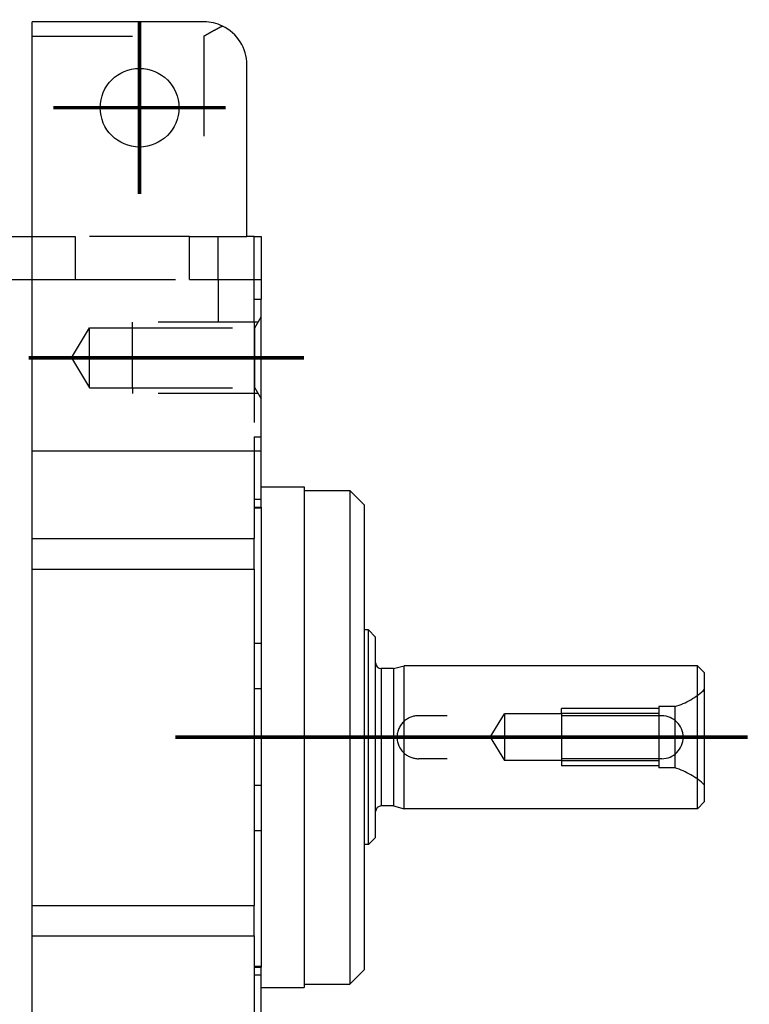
# Model space of a CAD drawing. Header units: inches. Extents: x -493 to 473, y -244 to 299.
# Tile 50 of 76: x -68 to -17, y 211 to 279. Entities that reach past the tile are written whole.
import ezdxf

# ---------------------------------------------------------------- set-up
doc = ezdxf.new("R2010")
doc.units = ezdxf.units.IN
doc.linetypes.add('DASHED', pattern=[15, 7, -8])
doc.linetypes.add('DOT_CENTER', pattern=[14, 12, -1, 0, -1])
doc.layers.add('1', color=7, linetype='Continuous')

# ---------------------------------------------------------------- blocks, each defined once
blk = doc.blocks.new('014_G23_G27_BF_B3_B14_Motor_Bgr_63_EEXDe_1_1__6', base_point=(-333.5, 159.742))
at = {"color": 7, "linetype": 'Continuous'}
for p, q in [((-55, 279.242), (-67, 279.242)), ((-67, 278.242), (-67, 279.242)), ((-67, 264.242), (-67, 278.242)), ((-52, 264.242), (-52, 276.242)), ((-70, 264.242), (-67, 264.242)), ((-67, 261.242), (-67, 264.242)), ((-51.5, 264.242), (-52, 264.242)), ((-51.5, 264.242), (-51, 264.242)), ((-51.5, 259.86), (-51.5, 264.242)), ((-51, 264.242), (-51, 261.242)), ((-67, 249.242), (-67, 261.242)), ((-51, 261.242), (-51, 259.86)), ((-51.5, 259.86), (-51, 259.86)), ((-51, 258.619), (-51, 259.86)), ((-51, 252.899), (-51, 258.619)), ((-51, 250.242), (-51, 252.899)), ((-51, 249.242), (-51, 250.242)), ((-67, 243.121), (-67, 249.242)), ((-51, 249.242), (-67, 249.242)), ((-51, 246.742), (-51, 249.242)), ((-51, 246.742), (-48, 246.742)), ((-51, 245.867), (-51, 246.742)), ((-48, 246.742), (-48, 246.492)), ((-48, 246.492), (-48, 211.992)), ((-48, 246.492), (-44.8, 246.492)), ((-43.8, 245.492), (-44.8, 246.492)), ((-44.8, 246.492), (-44.8, 211.992)), ((-51, 245.313), (-51, 245.867)), ((-51.5, 245.313), (-51, 245.313)), ((-51.5, 245.313), (-51.5, 245.242)), ((-51.5, 245.242), (-51.5, 243.121)), ((-51, 245.313), (-51, 245.242)), ((-51, 245.242), (-51, 235.784)), ((-43.8, 245.492), (-43.8, 236.742)), ((-67, 240.999), (-67, 243.121)), ((-51.5, 240.999), (-51.5, 243.121)), ((-67, 217.485), (-67, 240.999)), ((-51.5, 240.999), (-51.5, 235.784)), ((-43.5, 236.742), (-43.8, 236.742)), ((-43.8, 236.742), (-43.8, 221.742)), ((-43, 236.242), (-43.5, 236.742)), ((-43.5, 221.742), (-43.5, 236.742)), ((-43, 234.442), (-43, 236.242)), ((-51.5, 235.784), (-51.5, 232.626)), ((-51, 235.784), (-51, 232.626)), ((-43, 224.042), (-43, 234.442)), ((-41.746, 234.042), (-42.6, 234.042)), ((-41.746, 234.042), (-41, 234.242)), ((-41.746, 234.042), (-41.746, 224.442)), ((-20.5, 234.242), (-41, 234.242)), ((-41, 224.242), (-41, 234.242)), ((-20, 233.742), (-20.5, 234.242)), ((-20.5, 224.242), (-20.5, 234.242)), ((-20, 232.592), (-20, 233.742)), ((-51.5, 232.626), (-51.5, 225.858)), ((-51, 232.626), (-51, 225.858)), ((-20, 225.892), (-20, 232.592)), ((-51.5, 225.858), (-51.5, 222.7)), ((-51, 225.858), (-51, 222.7)), ((-20, 224.742), (-20, 225.892)), ((-41.746, 224.442), (-42.6, 224.442)), ((-41.746, 224.442), (-41, 224.242)), ((-20, 224.742), (-20.5, 224.242)), ((-43, 222.242), (-43, 224.042)), ((-20.5, 224.242), (-41, 224.242)), ((-51.5, 222.7), (-51.5, 217.485)), ((-51, 222.7), (-51, 213.242)), ((-43.5, 221.742), (-43.8, 221.742)), ((-43.8, 221.742), (-43.8, 212.992)), ((-43, 222.242), (-43.5, 221.742)), ((-67, 215.363), (-67, 217.485)), ((-51.5, 215.363), (-51.5, 217.485)), ((-67, 209.242), (-67, 215.363)), ((-51.5, 215.363), (-51.5, 213.242)), ((-51.5, 213.242), (-51.5, 213.171)), ((-51.5, 213.171), (-51, 213.171)), ((-51, 213.242), (-51, 213.171)), ((-51, 212.617), (-51, 213.171)), ((-43.8, 212.992), (-44.8, 211.992)), ((-51, 211.742), (-51, 212.617)), ((-48, 211.992), (-48, 211.742)), ((-48, 211.992), (-44.8, 211.992)), ((-51, 211.742), (-48, 211.742)), ((-51, 209.242), (-51, 211.742))]:
    blk.add_line(p, q, dxfattribs=at)
at = {"color": 1, "linetype": 'DASHED'}
for p, q in [((-67, 278.242), (-55, 278.242)), ((-55, 278.242), (-55, 264.242)), ((-67, 264.242), (-64, 264.242)), ((-64, 264.242), (-64, 261.242)), ((-56, 264.242), (-64, 264.242)), ((-56, 264.242), (-55, 264.242)), ((-56, 261.242), (-56, 264.242)), ((-55, 264.242), (-54, 264.242)), ((-54, 264.242), (-52, 264.242)), ((-54, 261.242), (-54, 264.242)), ((-67, 261.242), (-64, 261.242)), ((-64, 261.242), (-56, 261.242)), ((-56, 261.242), (-54, 261.242)), ((-54, 261.242), (-51, 261.242)), ((-54, 261.242), (-54, 258.242)), ((-51.5, 258.242), (-51.5, 259.86)), ((-51.5, 258.242), (-54, 258.242)), ((-51.5, 258.242), (-51.5, 250.242)), ((-51.439, 257.859), (-51, 258.619)), ((-64.262, 255.759), (-63, 257.859)), ((-63, 257.859), (-60, 257.859)), ((-63, 253.659), (-63, 257.859)), ((-60, 257.859), (-51.439, 257.859)), ((-60, 253.659), (-60, 257.859)), ((-51.439, 253.659), (-51.439, 257.859)), ((-64.262, 255.759), (-63, 253.659)), ((-63, 253.659), (-60, 253.659)), ((-60, 253.659), (-51.439, 253.659)), ((-51.439, 253.659), (-51, 252.899)), ((-51.5, 250.242), (-51.5, 245.867)), ((-51.5, 250.242), (-51, 250.242)), ((-51, 245.867), (-51.5, 245.867)), ((-51.5, 245.867), (-51.5, 245.313)), ((-51, 245.242), (-51.5, 245.242)), ((-51, 235.784), (-51.5, 235.784)), ((-51, 232.626), (-51.5, 232.626)), ((-23.2, 231.392), (-23.2, 230.892)), ((-22.078, 231.392), (-23.2, 231.392)), ((-22.078, 231.392), (-22.078, 227.092)), ((-23, 230.742), (-40, 230.742)), ((-34.991, 229.242), (-34, 230.877)), ((-30, 230.877), (-34, 230.877)), ((-34, 230.877), (-34, 227.607)), ((-30, 230.892), (-30, 230.877)), ((-23.2, 230.892), (-30, 230.892)), ((-30, 230.877), (-30, 227.607)), ((-23.2, 230.892), (-23.2, 227.592)), ((-34.991, 229.242), (-34, 227.607)), ((-23, 227.742), (-40, 227.742)), ((-30, 227.607), (-34, 227.607)), ((-30, 227.607), (-30, 227.592)), ((-23.2, 227.592), (-30, 227.592)), ((-23.2, 227.592), (-23.2, 227.092)), ((-22.078, 227.092), (-23.2, 227.092)), ((-51, 225.858), (-51.5, 225.858)), ((-51, 222.7), (-51.5, 222.7)), ((-51.5, 213.242), (-51, 213.242)), ((-51.5, 213.171), (-51.5, 212.617)), ((-51.5, 212.617), (-51.5, 208.242)), ((-51, 212.617), (-51.5, 212.617))]:
    blk.add_line(p, q, dxfattribs=at)
at = {"color": 1, "linetype": 'Continuous'}
for p, q in [((-70.015, 261.242), (-67, 261.242)), ((-67, 243.121), (-51.5, 243.121)), ((-67, 240.999), (-51.5, 240.999)), ((-42.6, 234.042), (-42.6, 224.442)), ((-67, 217.485), (-51.5, 217.485)), ((-67, 215.363), (-51.5, 215.363))]:
    blk.add_line(p, q, dxfattribs=at)
at = {"color": 7, "linetype": 'Continuous'}
blk.add_circle((-59.5, 273.242), 2.75, dxfattribs=at)
for centre, radius, start, end in [((-55, 276.242), 3, 64.47122, 90), ((-55, 276.242), 3, 0, 64.47122), ((-42.6, 234.442), 0.4, 180, -90), ((-42.6, 224.042), 0.4, 90, 180)]:
    blk.add_arc(centre, radius, start, end, dxfattribs=at)
at = {"color": 1, "linetype": 'DASHED'}
for centre, radius, start, end in [((-23.466, 236.196), 5, -73.88654, -46.11346), ((-40, 229.242), 1.5, 90, 131.81031), ((-23, 229.242), 1.5, -90, 90), ((-40, 229.242), 1.5, 131.81031, -131.81031), ((-40, 229.242), 1.5, -131.81031, -90), ((-23.466, 222.288), 5, 46.11346, 73.88654)]:
    blk.add_arc(centre, radius, start, end, dxfattribs=at)
blk.add_open_spline([(-55, 278.242), (-54.89, 278.305), (-54.673, 278.431), (-54.346, 278.616), (-54.027, 278.791), (-53.811, 278.898), (-53.707, 278.949)], degree=3, knots=[0, 0, 0, 0, 0.380126, 0.752764, 1.125685, 1.473958, 1.473958, 1.473958, 1.473958], dxfattribs=at)
at = {"layer": '1', "color": 1, "linetype": 'DASHED'}
for p, q in [((-60, 257.859), (-60, 258.259)), ((-51.208, 258.259), (-60, 258.259)), ((-60, 257.859), (-60, 258.259)), ((-51.208, 258.259), (-60, 258.259)), ((-60, 253.659), (-60, 253.259)), ((-60, 253.659), (-60, 253.259)), ((-51.208, 253.259), (-60, 253.259)), ((-51.208, 253.259), (-60, 253.259)), ((-30, 230.892), (-30, 231.242)), ((-23.2, 231.242), (-30, 231.242)), ((-30, 227.592), (-30, 227.242)), ((-23.2, 227.242), (-30, 227.242))]:
    blk.add_line(p, q, dxfattribs=at)
at = {"layer": '1', "color": 30, "linetype": 'DOT_CENTER', "const_width": 0.25}
for points in [[(-59.5, 279.267), (-59.5, 267.217)], [(-53.475, 273.242), (-65.525, 273.242)], [(-67.262, 255.759), (-48, 255.759)], [(-57, 229.242), (-40, 229.242)], [(-17, 229.242), (-45.6, 229.242)]]:
    blk.add_lwpolyline(points, dxfattribs=at)
blk = doc.blocks.new('Untsicht1', base_point=(-176.75, 229.242))
blk.add_blockref('014_G23_G27_BF_B3_B14_Motor_Bgr_63_EEXDe_1_1__6', (-333.5, 159.742))

msp = doc.modelspace()

# ---------------------------------------------------------------- block references
msp.add_blockref('Untsicht1', (-176.75, 229.242))

doc.saveas('drawing.dxf')
